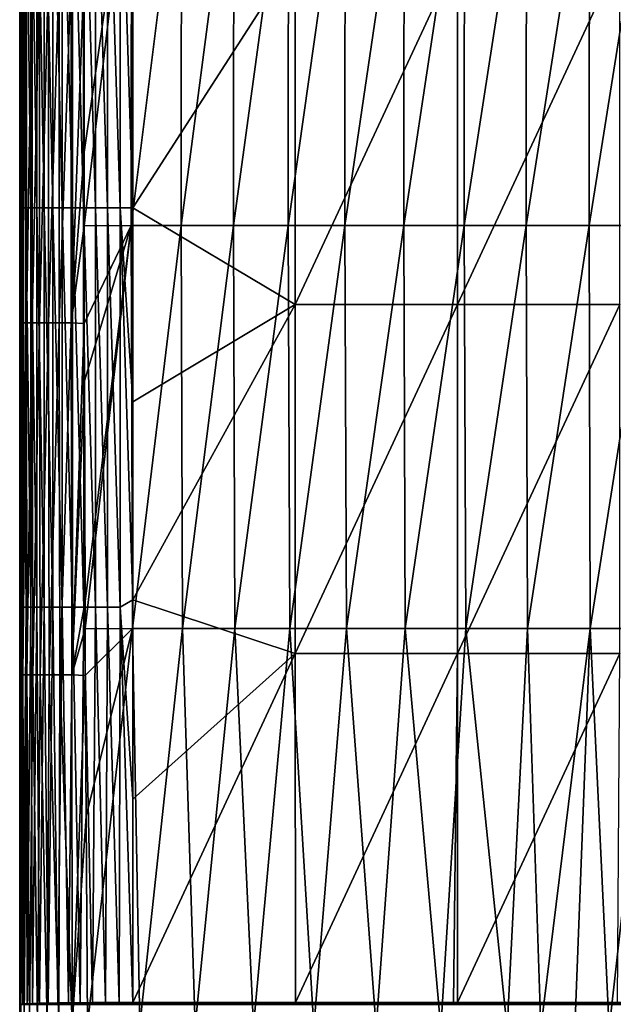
# Model space of a CAD drawing. Header units: metres. Extents: x -24 to 72, y -247 to 22.
# Tile 255 of 256: x -16 to -3, y -102 to -82. Entities that reach past the tile are written whole.
import ezdxf

# ---------------------------------------------------------------- set-up
doc = ezdxf.new("R2010")
doc.units = ezdxf.units.M
doc.layers.add('solid_509589_MEDIA_SW0001', color=7, linetype='CONTINUOUS')

msp = doc.modelspace()

# ---------------------------------------------------------------- linework, layer by layer
at = {"layer": 'solid_509589_MEDIA_SW0001'}
for points in [[(-15.485945, -77.430176, 304.838165), (-15.5, -77.431168, 304.591888), (-15.48597, -85.557648, 305.032135)], [(-15.48597, -85.557648, 305.032135), (-15.5, -77.431168, 304.591888), (-15.5, -77.569687, 304.595428)], [(-15.485945, -77.430176, 304.838165), (-15.48597, -85.557648, 305.032135), (-15.443121, -85.557747, 305.274902)], [(-15.443077, -77.430267, 305.081421), (-15.485945, -77.430176, 304.838165), (-15.443121, -85.557747, 305.274902)], [(-15.443077, -77.430267, 305.081421), (-15.443121, -85.557747, 305.274902), (-15.37195, -85.557846, 305.51181)], [(-15.371891, -77.430359, 305.318878), (-15.443077, -77.430267, 305.081421), (-15.37195, -85.557846, 305.51181)], [(-15.371891, -77.430359, 305.318878), (-15.37195, -85.557846, 305.51181), (-15.273335, -85.557938, 305.73938)], [(-15.273266, -77.43045, 305.546967), (-15.371891, -77.430359, 305.318878), (-15.273335, -85.557938, 305.73938)], [(-15.273266, -77.43045, 305.546967), (-15.273335, -85.557938, 305.73938), (-15.148574, -85.558037, 305.954163)], [(-15.148499, -77.430542, 305.76236), (-15.273266, -77.43045, 305.546967), (-15.148574, -85.558037, 305.954163)], [(-15.148499, -77.430542, 305.76236), (-15.148574, -85.558037, 305.954163), (-14.999347, -85.558128, 306.153351)], [(-14.99927, -77.430634, 305.962158), (-15.148499, -77.430542, 305.76236), (-14.999347, -85.558128, 306.153351)], [(-14.99927, -77.430634, 305.962158), (-14.999347, -85.558128, 306.153351), (-14.82761, -85.558228, 306.334564)], [(-14.827535, -77.430725, 306.144012), (-14.99927, -77.430634, 305.962158), (-14.82761, -85.558228, 306.334564)], [(-14.827535, -77.430725, 306.144012), (-14.82761, -85.558228, 306.334564), (-14.63547, -85.558319, 306.495636)], [(-14.6354, -77.430809, 306.305725), (-14.827535, -77.430725, 306.144012), (-14.63547, -85.558319, 306.495636)], [(-14.6354, -77.430809, 306.305725), (-14.63547, -85.558319, 306.495636), (-14.425139, -85.558403, 306.63446)], [(-14.425076, -77.430893, 306.445251), (-14.6354, -77.430809, 306.305725), (-14.425139, -85.558403, 306.63446)], [(-14.425076, -77.430893, 306.445251), (-14.425139, -85.558403, 306.63446), (-14.199058, -85.558495, 306.749115)], [(-14.199004, -77.430977, 306.560638), (-14.425076, -77.430893, 306.445251), (-14.199058, -85.558495, 306.749115)], [(-14.199004, -77.430977, 306.560638), (-14.199058, -85.558495, 306.749115), (-13.960094, -85.558578, 306.838013)], [(-13.960052, -77.431053, 306.650269), (-14.199004, -77.430977, 306.560638), (-13.960094, -85.558578, 306.838013)], [(-13.960052, -77.431053, 306.650269), (-13.960094, -85.558578, 306.838013), (-13.711668, -85.558662, 306.899841)], [(-13.711638, -77.431129, 306.71286), (-13.960052, -77.431053, 306.650269), (-13.711668, -85.558662, 306.899841)], [(-13.711638, -77.431129, 306.71286), (-13.711668, -85.558662, 306.899841), (-13.457357, -85.558739, 306.933746)], [(-13.457343, -77.431198, 306.747559), (-13.711638, -77.431129, 306.71286), (-13.457357, -85.558739, 306.933746)], [(-13.457343, -77.431198, 306.747559), (-13.457357, -85.558739, 306.933746), (-13.2, -85.557991, 306.93927)], [(-13.2, -81.369247, 306.843201), (-13.457343, -77.431198, 306.747559), (-13.2, -85.557991, 306.93927)], [(-15.5, -81.888191, 304.702362), (-15.5, -77.569687, 304.595428), (-15.486131, -79.938934, 301.420624)], [(-15.48597, -85.557648, 305.032135), (-15.5, -77.569687, 304.595428), (-15.5, -81.888191, 304.702362)], [(-14.188721, -84.424667, 281.262878), (-13.225515, -77.7174, 280.258392), (-14.188011, -85.928574, 281.296692)], [(-14.188721, -84.424667, 281.262878), (-14.187627, -80.733444, 281.177246), (-13.225515, -77.7174, 280.258392)], [(-13.225515, -77.7174, 280.258392), (-13.230633, -85.916588, 280.445953), (-14.188011, -85.928574, 281.296692)], [(-13.225515, -77.7174, 280.258392), (-12.211989, -77.717476, 279.480927), (-13.230633, -85.916588, 280.445953)], [(-12.211989, -77.717476, 279.480927), (-12.218145, -85.916702, 279.664612), (-13.230633, -85.916588, 280.445953)], [(-12.211989, -77.717476, 279.480927), (-11.146713, -77.717491, 278.776001), (-12.218145, -85.916702, 279.664612)], [(-11.146713, -77.717491, 278.776001), (-11.153629, -85.916763, 278.954956), (-12.218145, -85.916702, 279.664612)], [(-10.033902, -77.717461, 278.145996), (-10.041265, -85.916779, 278.319641), (-11.153629, -85.916763, 278.954956)], [(-11.146713, -77.717491, 278.776001), (-10.033902, -77.717461, 278.145996), (-11.153629, -85.916763, 278.954956)], [(-8.877591, -77.717392, 277.592407), (-8.885069, -85.916756, 277.760345), (-10.041265, -85.916779, 278.319641)], [(-10.033902, -77.717461, 278.145996), (-8.877591, -77.717392, 277.592407), (-10.041265, -85.916779, 278.319641)], [(-7.681806, -77.717293, 277.115906), (-7.689069, -85.916702, 277.278015), (-8.885069, -85.916756, 277.760345)], [(-8.877591, -77.717392, 277.592407), (-7.681806, -77.717293, 277.115906), (-8.885069, -85.916756, 277.760345)], [(-6.451297, -77.717178, 276.716492), (-6.458029, -85.916641, 276.872986), (-7.689069, -85.916702, 277.278015)], [(-7.681806, -77.717293, 277.115906), (-6.451297, -77.717178, 276.716492), (-7.689069, -85.916702, 277.278015)], [(-5.191961, -77.717072, 276.394043), (-5.197876, -85.916573, 276.54541), (-6.458029, -85.916641, 276.872986)], [(-6.451297, -77.717178, 276.716492), (-5.191961, -77.717072, 276.394043), (-6.458029, -85.916641, 276.872986)], [(-3.910446, -77.716972, 276.148163), (-3.915298, -85.916512, 276.295227), (-5.197876, -85.916573, 276.54541)], [(-5.191961, -77.717072, 276.394043), (-3.910446, -77.716972, 276.148163), (-5.197876, -85.916573, 276.54541)], [(-2.613441, -77.716904, 275.978607), (-2.61703, -85.916466, 276.122406), (-3.915298, -85.916512, 276.295227)], [(-3.910446, -77.716972, 276.148163), (-2.613441, -77.716904, 275.978607), (-3.915298, -85.916512, 276.295227)], [(-15.5, -81.888191, 304.702362), (-15.486131, -79.938934, 301.420624), (-15.485791, -84.315407, 301.525604)], [(-15.445189, -80.084724, 287.841644), (-15.5, -80.745811, 284.374756), (-15.5, -83.634392, 284.443329)], [(-15.443964, -84.479393, 287.945618), (-15.445189, -80.084724, 287.841644), (-15.5, -83.634392, 284.443329)], [(-15.485791, -84.315407, 301.525604), (-15.486131, -79.938934, 301.420624), (-15.459256, -79.974518, 298.120453)], [(-15.485791, -84.315407, 301.525604), (-15.459256, -79.974518, 298.120453), (-15.458281, -84.355537, 298.225159)], [(-15.458281, -84.355537, 298.225159), (-15.459256, -79.974518, 298.120453), (-15.432451, -80.010704, 294.750763)], [(-15.458281, -84.355537, 298.225159), (-15.432451, -80.010704, 294.750763), (-15.43087, -84.396271, 294.854828)], [(-15.421442, -84.437653, 291.420837), (-15.423198, -80.047539, 291.317047), (-15.445189, -80.084724, 287.841644)], [(-15.421442, -84.437653, 291.420837), (-15.445189, -80.084724, 287.841644), (-15.443964, -84.479393, 287.945618)], [(-15.43087, -84.396271, 294.854828), (-15.432451, -80.010704, 294.750763), (-15.423198, -80.047539, 291.317047)], [(-15.43087, -84.396271, 294.854828), (-15.423198, -80.047539, 291.317047), (-15.421442, -84.437653, 291.420837)], [(-9.897346, -80.427361, 306.75293), (-13.2, -81.369247, 306.843201), (-13.2, -85.557991, 306.93927)], [(-9.897389, -87.526917, 306.910034), (-9.897346, -80.427361, 306.75293), (-13.2, -85.557991, 306.93927)], [(-6.5948, -80.427299, 306.76474), (-9.897346, -80.427361, 306.75293), (-9.897389, -87.526917, 306.910034)], [(-6.594839, -87.526962, 306.910187), (-6.5948, -80.427299, 306.76474), (-9.897389, -87.526917, 306.910034)], [(-6.594839, -87.526962, 306.910187), (-3.293911, -87.526443, 306.964783), (-3.293906, -80.426674, 306.832764)], [(-6.594839, -87.526962, 306.910187), (-3.293906, -80.426674, 306.832764), (-6.5948, -80.427299, 306.76474)], [(-15.489891, -80.734612, 283.974823), (-15.489704, -87.897385, 284.135895), (-15.5, -87.953407, 284.536163)], [(-15.5, -86.5, 284.50647), (-15.489891, -80.734612, 283.974823), (-15.5, -87.953407, 284.536163)], [(-15.5, -83.634392, 284.443329), (-15.5, -80.745811, 284.374756), (-15.489891, -80.734612, 283.974823)], [(-15.5, -86.5, 284.50647), (-15.5, -83.634392, 284.443329), (-15.489891, -80.734612, 283.974823)], [(-15.489891, -80.734612, 283.974823), (-15.443988, -80.734703, 283.578979), (-15.489704, -87.897385, 284.135895)], [(-15.443988, -80.734703, 283.578979), (-15.44361, -87.897469, 283.740479), (-15.489704, -87.897385, 284.135895)], [(-15.443988, -80.734703, 283.578979), (-15.36248, -80.734787, 283.189331), (-15.44361, -87.897469, 283.740479)], [(-15.36248, -80.734787, 283.189331), (-15.361911, -87.897552, 283.351196), (-15.44361, -87.897469, 283.740479)], [(-15.36248, -80.734787, 283.189331), (-15.245894, -80.734871, 282.809265), (-15.361911, -87.897552, 283.351196)], [(-15.245894, -80.734871, 282.809265), (-15.245132, -87.897629, 282.971436), (-15.361911, -87.897552, 283.351196)], [(-15.245894, -80.734871, 282.809265), (-15.095237, -80.734947, 282.442566), (-15.245132, -87.897629, 282.971436)], [(-15.095237, -80.734947, 282.442566), (-15.094282, -87.897705, 282.60495), (-15.245132, -87.897629, 282.971436)], [(-15.095237, -80.734947, 282.442566), (-14.912107, -80.735023, 282.093018), (-15.094282, -87.897705, 282.60495)], [(-14.912107, -80.735023, 282.093018), (-14.910964, -87.897774, 282.255554), (-15.094282, -87.897705, 282.60495)], [(-14.912107, -80.735023, 282.093018), (-14.698534, -80.735092, 281.763977), (-14.910964, -87.897774, 282.255554)], [(-14.698534, -80.735092, 281.763977), (-14.697205, -87.897842, 281.926575), (-14.910964, -87.897774, 282.255554)], [(-14.698534, -80.735092, 281.763977), (-14.456532, -80.735153, 281.45816), (-14.697205, -87.897842, 281.926575)], [(-14.456532, -80.735153, 281.45816), (-14.455023, -87.897911, 281.620697), (-14.697205, -87.897842, 281.926575)], [(-14.456532, -80.735153, 281.45816), (-14.187627, -80.733444, 281.177246), (-14.455023, -87.897911, 281.620697)], [(-14.455023, -87.897911, 281.620697), (-14.187627, -80.733444, 281.177246), (-14.188721, -84.424667, 281.262878)], [(-15.5, -85.56263, 304.786438), (-15.5, -81.888191, 304.702362), (-15.485791, -84.315407, 301.525604)], [(-15.48597, -85.557648, 305.032135), (-15.5, -81.888191, 304.702362), (-15.5, -85.56263, 304.786438)], [(-15.443964, -84.479393, 287.945618), (-15.5, -83.634392, 284.443329), (-15.5, -86.5, 284.50647)], [(-15.5, -85.56263, 304.786438), (-15.485791, -84.315407, 301.525604), (-15.486577, -88.692078, 301.608093)], [(-15.486577, -88.692078, 301.608093), (-15.485791, -84.315407, 301.525604), (-15.458281, -84.355537, 298.225159)], [(-15.443964, -84.479393, 287.945618), (-15.5, -86.5, 284.50647), (-15.5, -87.953407, 284.536163)], [(-15.447259, -88.874237, 288.029572), (-15.443964, -84.479393, 287.945618), (-15.5, -87.953407, 284.536163)], [(-15.486577, -88.692078, 301.608093), (-15.458281, -84.355537, 298.225159), (-15.460625, -88.736801, 298.300964)], [(-15.460625, -88.736801, 298.300964), (-15.458281, -84.355537, 298.225159), (-15.43087, -84.396271, 294.854828)], [(-15.460625, -88.736801, 298.300964), (-15.43087, -84.396271, 294.854828), (-15.434815, -88.782097, 294.928833)], [(-15.425995, -88.828003, 291.498047), (-15.443964, -84.479393, 287.945618), (-15.447259, -88.874237, 288.029572)], [(-15.425995, -88.828003, 291.498047), (-15.421442, -84.437653, 291.420837), (-15.443964, -84.479393, 287.945618)], [(-15.434815, -88.782097, 294.928833), (-15.43087, -84.396271, 294.854828), (-15.421442, -84.437653, 291.420837)], [(-15.434815, -88.782097, 294.928833), (-15.421442, -84.437653, 291.420837), (-15.425995, -88.828003, 291.498047)], [(-14.455023, -87.897911, 281.620697), (-14.188721, -84.424667, 281.262878), (-14.188011, -85.928574, 281.296692)], [(-15.48597, -85.557648, 305.032135), (-15.5, -85.56263, 304.786438), (-15.485873, -93.685501, 305.182373)], [(-15.5, -86.18026, 304.799713), (-15.5, -85.56263, 304.786438), (-15.486577, -88.692078, 301.608093)], [(-15.485873, -93.685501, 305.182373), (-15.5, -85.56263, 304.786438), (-15.5, -86.18026, 304.799713)], [(-15.48597, -85.557648, 305.032135), (-15.485873, -93.685501, 305.182373), (-15.442949, -93.685577, 305.427856)], [(-15.443121, -85.557747, 305.274902), (-15.48597, -85.557648, 305.032135), (-15.442949, -93.685577, 305.427856)], [(-15.443121, -85.557747, 305.274902), (-15.442949, -93.685577, 305.427856), (-15.371722, -93.685646, 305.66748)], [(-15.37195, -85.557846, 305.51181), (-15.443121, -85.557747, 305.274902), (-15.371722, -93.685646, 305.66748)], [(-15.37195, -85.557846, 305.51181), (-15.371722, -93.685646, 305.66748), (-15.273067, -93.685722, 305.897705)], [(-15.273335, -85.557938, 305.73938), (-15.37195, -85.557846, 305.51181), (-15.273067, -93.685722, 305.897705)], [(-15.273335, -85.557938, 305.73938), (-15.273067, -93.685722, 305.897705), (-15.148282, -93.685799, 306.115112)], [(-15.148574, -85.558037, 305.954163), (-15.273335, -85.557938, 305.73938), (-15.148282, -93.685799, 306.115112)], [(-15.148574, -85.558037, 305.954163), (-15.148282, -93.685799, 306.115112), (-14.999048, -93.685867, 306.316895)], [(-14.999347, -85.558128, 306.153351), (-15.148574, -85.558037, 305.954163), (-14.999048, -93.685867, 306.316895)], [(-14.999347, -85.558128, 306.153351), (-14.999048, -93.685867, 306.316895), (-14.827317, -93.685936, 306.500641)], [(-14.82761, -85.558228, 306.334564), (-14.999347, -85.558128, 306.153351), (-14.827317, -93.685936, 306.500641)], [(-14.82761, -85.558228, 306.334564), (-14.827317, -93.685936, 306.500641), (-14.635195, -93.686012, 306.664154)], [(-14.63547, -85.558319, 306.495636), (-14.82761, -85.558228, 306.334564), (-14.635195, -93.686012, 306.664154)], [(-14.63547, -85.558319, 306.495636), (-14.635195, -93.686012, 306.664154), (-14.424891, -93.686081, 306.805359)], [(-14.425139, -85.558403, 306.63446), (-14.63547, -85.558319, 306.495636), (-14.424891, -93.686081, 306.805359)], [(-14.425139, -85.558403, 306.63446), (-14.424891, -93.686081, 306.805359), (-14.198848, -93.68615, 306.922363)], [(-14.199058, -85.558495, 306.749115), (-14.425139, -85.558403, 306.63446), (-14.198848, -93.68615, 306.922363)], [(-14.199058, -85.558495, 306.749115), (-14.198848, -93.68615, 306.922363), (-13.959929, -93.686211, 307.013458)], [(-13.960094, -85.558578, 306.838013), (-14.199058, -85.558495, 306.749115), (-13.959929, -93.686211, 307.013458)], [(-13.960094, -85.558578, 306.838013), (-13.959929, -93.686211, 307.013458), (-13.711553, -93.686279, 307.077393)], [(-13.711668, -85.558662, 306.899841), (-13.960094, -85.558578, 306.838013), (-13.711553, -93.686279, 307.077393)], [(-13.711668, -85.558662, 306.899841), (-13.711553, -93.686279, 307.077393), (-13.457298, -93.68634, 307.113312)], [(-13.457357, -85.558739, 306.933746), (-13.711668, -85.558662, 306.899841), (-13.457298, -93.68634, 307.113312)], [(-13.2, -89.505249, 307.028931), (-13.2, -85.557991, 306.93927), (-13.457357, -85.558739, 306.933746)], [(-13.457357, -85.558739, 306.933746), (-13.457298, -93.68634, 307.113312), (-13.2, -93.531204, 307.117462)], [(-13.2, -89.505249, 307.028931), (-13.457357, -85.558739, 306.933746), (-13.2, -93.531204, 307.117462)], [(-9.897389, -87.526917, 306.910034), (-13.2, -85.557991, 306.93927), (-13.2, -89.505249, 307.028931)], [(-14.455023, -87.897911, 281.620697), (-14.188011, -85.928574, 281.296692), (-14.185928, -87.91024, 281.339966)], [(-14.185928, -87.91024, 281.339966), (-14.188011, -85.928574, 281.296692), (-13.230633, -85.916588, 280.445953)], [(-14.184048, -89.077187, 281.364655), (-14.185928, -87.91024, 281.339966), (-13.230633, -85.916588, 280.445953)], [(-14.171784, -93.571175, 281.452576), (-14.184048, -89.077187, 281.364655), (-13.230633, -85.916588, 280.445953)], [(-14.171784, -93.571175, 281.452576), (-13.230633, -85.916588, 280.445953), (-14.169686, -94.122543, 281.462463)], [(-13.230633, -85.916588, 280.445953), (-13.206524, -94.115936, 280.615662), (-14.169686, -94.122543, 281.462463)], [(-13.230633, -85.916588, 280.445953), (-12.218145, -85.916702, 279.664612), (-13.206524, -94.115936, 280.615662)], [(-12.218145, -85.916702, 279.664612), (-12.189395, -94.116035, 279.835876), (-13.206524, -94.115936, 280.615662)], [(-12.218145, -85.916702, 279.664612), (-11.153629, -85.916763, 278.954956), (-12.189395, -94.116035, 279.835876)], [(-11.153629, -85.916763, 278.954956), (-11.121665, -94.116096, 279.125702), (-12.189395, -94.116035, 279.835876)], [(-11.153629, -85.916763, 278.954956), (-10.041265, -85.916779, 278.319641), (-11.121665, -94.116096, 279.125702)], [(-10.041265, -85.916779, 278.319641), (-10.007667, -94.116135, 278.488037), (-11.121665, -94.116096, 279.125702)], [(-10.041265, -85.916779, 278.319641), (-8.885069, -85.916756, 277.760345), (-10.007667, -94.116135, 278.488037)], [(-8.885069, -85.916756, 277.760345), (-8.851473, -94.116142, 277.925018), (-10.007667, -94.116135, 278.488037)], [(-8.885069, -85.916756, 277.760345), (-7.689069, -85.916702, 277.278015), (-8.851473, -94.116142, 277.925018)], [(-7.689069, -85.916702, 277.278015), (-7.657077, -94.116135, 277.438019), (-8.851473, -94.116142, 277.925018)], [(-7.689069, -85.916702, 277.278015), (-6.458029, -85.916641, 276.872986), (-7.657077, -94.116135, 277.438019)], [(-6.458029, -85.916641, 276.872986), (-6.429135, -94.116112, 277.027954), (-7.657077, -94.116135, 277.438019)], [(-6.458029, -85.916641, 276.872986), (-5.197876, -85.916573, 276.54541), (-6.429135, -94.116112, 277.027954)], [(-5.197876, -85.916573, 276.54541), (-5.1734, -94.116089, 276.695465), (-6.429135, -94.116112, 277.027954)], [(-5.197876, -85.916573, 276.54541), (-3.915298, -85.916512, 276.295227), (-5.1734, -94.116089, 276.695465)], [(-3.915298, -85.916512, 276.295227), (-3.896339, -94.116066, 276.441071), (-5.1734, -94.116089, 276.695465)], [(-3.915298, -85.916512, 276.295227), (-2.61703, -85.916466, 276.122406), (-3.896339, -94.116066, 276.441071)], [(-2.61703, -85.916466, 276.122406), (-2.604423, -94.116043, 276.265137), (-3.896339, -94.116066, 276.441071)], [(-15.5, -90.345612, 304.881012), (-15.5, -86.18026, 304.799713), (-15.486577, -88.692078, 301.608093)], [(-15.485873, -93.685501, 305.182373), (-15.5, -86.18026, 304.799713), (-15.5, -90.345612, 304.881012)], [(-9.897389, -87.526917, 306.910034), (-13.2, -89.505249, 307.028931), (-13.2, -93.531204, 307.117462)], [(-9.898081, -94.626343, 307.082794), (-9.897389, -87.526917, 306.910034), (-13.2, -93.531204, 307.117462)], [(-6.594839, -87.526962, 306.910187), (-9.897389, -87.526917, 306.910034), (-9.898081, -94.626343, 307.082794)], [(-6.595336, -94.626442, 307.076843), (-6.594839, -87.526962, 306.910187), (-9.898081, -94.626343, 307.082794)], [(-6.595336, -94.626442, 307.076843), (-3.293782, -94.626099, 307.110443), (-3.293911, -87.526443, 306.964783)], [(-6.595336, -94.626442, 307.076843), (-3.293911, -87.526443, 306.964783), (-6.594839, -87.526962, 306.910187)], [(-15.489704, -87.897385, 284.135895), (-15.487508, -95.060501, 284.255676), (-15.5, -95.07708, 284.652008)], [(-15.5, -94.660149, 284.64682), (-15.489704, -87.897385, 284.135895), (-15.5, -95.07708, 284.652008)], [(-15.5, -91.37722, 284.598633), (-15.5, -87.953407, 284.536163), (-15.489704, -87.897385, 284.135895)], [(-15.5, -94.660149, 284.64682), (-15.5, -91.37722, 284.598633), (-15.489704, -87.897385, 284.135895)], [(-15.489704, -87.897385, 284.135895), (-15.44361, -87.897469, 283.740479), (-15.487508, -95.060501, 284.255676)], [(-15.44361, -87.897469, 283.740479), (-15.439171, -95.060562, 283.863159), (-15.487508, -95.060501, 284.255676)], [(-15.44361, -87.897469, 283.740479), (-15.361911, -87.897552, 283.351196), (-15.439171, -95.060562, 283.863159)], [(-15.361911, -87.897552, 283.351196), (-15.355195, -95.060623, 283.476685), (-15.439171, -95.060562, 283.863159)], [(-15.361911, -87.897552, 283.351196), (-15.245132, -87.897629, 282.971436), (-15.355195, -95.060623, 283.476685)], [(-15.245132, -87.897629, 282.971436), (-15.236123, -95.060677, 283.099579), (-15.355195, -95.060623, 283.476685)], [(-15.245132, -87.897629, 282.971436), (-15.094282, -87.897705, 282.60495), (-15.236123, -95.060677, 283.099579)], [(-15.094282, -87.897705, 282.60495), (-15.082981, -95.06073, 282.735626), (-15.236123, -95.060677, 283.099579)], [(-15.094282, -87.897705, 282.60495), (-14.910964, -87.897774, 282.255554), (-15.082981, -95.06073, 282.735626)], [(-14.910964, -87.897774, 282.255554), (-14.897386, -95.060783, 282.388611), (-15.082981, -95.06073, 282.735626)], [(-14.910964, -87.897774, 282.255554), (-14.697205, -87.897842, 281.926575), (-14.897386, -95.060783, 282.388611)], [(-14.697205, -87.897842, 281.926575), (-14.681383, -95.060829, 282.061798), (-14.897386, -95.060783, 282.388611)], [(-14.697205, -87.897842, 281.926575), (-14.455023, -87.897911, 281.620697), (-14.681383, -95.060829, 282.061798)], [(-14.455023, -87.897911, 281.620697), (-14.437006, -95.060883, 281.757935), (-14.681383, -95.060829, 282.061798)], [(-14.455023, -87.897911, 281.620697), (-14.185928, -87.91024, 281.339966), (-14.437006, -95.060883, 281.757935)], [(-14.437006, -95.060883, 281.757935), (-14.185928, -87.91024, 281.339966), (-14.184048, -89.077187, 281.364655)], [(-15.447259, -88.874237, 288.029572), (-15.5, -87.953407, 284.536163), (-15.5, -91.37722, 284.598633)], [(-15.5, -90.345612, 304.881012), (-15.486577, -88.692078, 301.608093), (-15.488734, -93.068993, 301.660919)], [(-15.488734, -93.068993, 301.660919), (-15.486577, -88.692078, 301.608093), (-15.460625, -88.736801, 298.300964)], [(-15.456056, -93.26931, 288.086945), (-15.447259, -88.874237, 288.029572), (-15.5, -91.37722, 284.598633)], [(-15.488734, -93.068993, 301.660919), (-15.460625, -88.736801, 298.300964), (-15.46701, -93.118385, 298.339508)], [(-15.46701, -93.118385, 298.339508), (-15.460625, -88.736801, 298.300964), (-15.434815, -88.782097, 294.928833)], [(-15.46701, -93.118385, 298.339508), (-15.434815, -88.782097, 294.928833), (-15.445487, -93.168251, 294.964233)], [(-15.438225, -93.218651, 291.540863), (-15.447259, -88.874237, 288.029572), (-15.456056, -93.26931, 288.086945)], [(-15.438225, -93.218651, 291.540863), (-15.425995, -88.828003, 291.498047), (-15.447259, -88.874237, 288.029572)], [(-15.445487, -93.168251, 294.964233), (-15.434815, -88.782097, 294.928833), (-15.425995, -88.828003, 291.498047)], [(-15.445487, -93.168251, 294.964233), (-15.425995, -88.828003, 291.498047), (-15.438225, -93.218651, 291.540863)], [(-14.437006, -95.060883, 281.757935), (-14.184048, -89.077187, 281.364655), (-14.171784, -93.571175, 281.452576)], [(-15.5, -93.696274, 304.93399), (-15.5, -90.345612, 304.881012), (-15.488734, -93.068993, 301.660919)], [(-15.485873, -93.685501, 305.182373), (-15.5, -90.345612, 304.881012), (-15.5, -93.696274, 304.93399)], [(-15.456056, -93.26931, 288.086945), (-15.5, -91.37722, 284.598633), (-15.5, -94.660149, 284.64682)], [(-15.5, -93.696274, 304.93399), (-15.488734, -93.068993, 301.660919), (-15.492506, -97.446236, 301.67691)], [(-15.492506, -97.446236, 301.67691), (-15.488734, -93.068993, 301.660919), (-15.46701, -93.118385, 298.339508)], [(-15.492506, -97.446236, 301.67691), (-15.46701, -93.118385, 298.339508), (-15.478161, -97.500366, 298.332458)], [(-15.478161, -97.500366, 298.332458), (-15.46701, -93.118385, 298.339508), (-15.445487, -93.168251, 294.964233)], [(-15.456056, -93.26931, 288.086945), (-15.5, -94.660149, 284.64682), (-15.5, -95.07708, 284.652008)], [(-15.471334, -97.664673, 288.111053), (-15.456056, -93.26931, 288.086945), (-15.5, -95.07708, 284.652008)], [(-15.478161, -97.500366, 298.332458), (-15.445487, -93.168251, 294.964233), (-15.464086, -97.55481, 294.952484)], [(-15.459501, -97.609657, 291.541412), (-15.456056, -93.26931, 288.086945), (-15.471334, -97.664673, 288.111053)], [(-15.464086, -97.55481, 294.952484), (-15.445487, -93.168251, 294.964233), (-15.438225, -93.218651, 291.540863)], [(-15.464086, -97.55481, 294.952484), (-15.438225, -93.218651, 291.540863), (-15.459501, -97.609657, 291.541412)], [(-15.459501, -97.609657, 291.541412), (-15.438225, -93.218651, 291.540863), (-15.456056, -93.26931, 288.086945)], [(-13.2, -97.589844, 307.201721), (-13.2, -93.531204, 307.117462), (-13.457298, -93.68634, 307.113312)], [(-9.898081, -94.626343, 307.082794), (-13.2, -93.531204, 307.117462), (-13.2, -97.589844, 307.201721)], [(-15.485873, -93.685501, 305.182373), (-15.5, -93.696274, 304.93399), (-15.483251, -101.760452, 305.276978)], [(-15.5, -94.311638, 304.942322), (-15.5, -93.696274, 304.93399), (-15.492506, -97.446236, 301.67691)], [(-15.483251, -101.760452, 305.276978), (-15.5, -93.696274, 304.93399), (-15.5, -94.311638, 304.942322)], [(-15.442949, -93.685577, 305.427856), (-15.485873, -93.685501, 305.182373), (-15.483251, -101.760452, 305.276978)], [(-15.442949, -93.685577, 305.427856), (-15.483251, -101.760452, 305.276978), (-15.4332, -101.755714, 305.548431)], [(-15.371722, -93.685646, 305.66748), (-15.442949, -93.685577, 305.427856), (-15.4332, -101.755714, 305.548431)], [(-15.371722, -93.685646, 305.66748), (-15.4332, -101.755714, 305.548431), (-15.350752, -101.751122, 305.811707)], [(-15.273067, -93.685722, 305.897705), (-15.371722, -93.685646, 305.66748), (-15.350752, -101.751122, 305.811707)], [(-15.273067, -93.685722, 305.897705), (-15.350752, -101.751122, 305.811707), (-15.237285, -101.746742, 306.062622)], [(-15.148282, -93.685799, 306.115112), (-15.273067, -93.685722, 305.897705), (-15.237285, -101.746742, 306.062622)], [(-15.148282, -93.685799, 306.115112), (-15.237285, -101.746742, 306.062622), (-15.094075, -101.74263, 306.298187)], [(-14.999048, -93.685867, 306.316895), (-15.148282, -93.685799, 306.115112), (-15.094075, -101.74263, 306.298187)], [(-14.999048, -93.685867, 306.316895), (-15.094075, -101.74263, 306.298187), (-14.923299, -101.738846, 306.514771)], [(-14.827317, -93.685936, 306.500641), (-14.999048, -93.685867, 306.316895), (-14.923299, -101.738846, 306.514771)], [(-14.827317, -93.685936, 306.500641), (-14.923299, -101.738846, 306.514771), (-14.727106, -101.735443, 306.709686)], [(-14.635195, -93.686012, 306.664154), (-14.827317, -93.685936, 306.500641), (-14.727106, -101.735443, 306.709686)], [(-14.635195, -93.686012, 306.664154), (-14.727106, -101.735443, 306.709686), (-14.508927, -101.732483, 306.879395)], [(-14.424891, -93.686081, 306.805359), (-14.635195, -93.686012, 306.664154), (-14.508927, -101.732483, 306.879395)], [(-14.424891, -93.686081, 306.805359), (-14.508927, -101.732483, 306.879395), (-14.271493, -101.729996, 307.021698)], [(-14.437006, -95.060883, 281.757935), (-14.171784, -93.571175, 281.452576), (-14.169686, -94.122543, 281.462463)], [(-14.198848, -93.68615, 306.922363), (-14.424891, -93.686081, 306.805359), (-14.271493, -101.729996, 307.021698)], [(-14.198848, -93.68615, 306.922363), (-14.271493, -101.729996, 307.021698), (-14.018396, -101.728035, 307.134277)], [(-13.959929, -93.686211, 307.013458), (-14.198848, -93.68615, 306.922363), (-14.018396, -101.728035, 307.134277)], [(-13.959929, -93.686211, 307.013458), (-14.018396, -101.728035, 307.134277), (-13.752646, -101.726608, 307.21579)], [(-13.711553, -93.686279, 307.077393), (-13.959929, -93.686211, 307.013458), (-13.752646, -101.726608, 307.21579)], [(-13.711553, -93.686279, 307.077393), (-13.752646, -101.726608, 307.21579), (-13.478497, -101.725754, 307.264801)], [(-13.457298, -93.68634, 307.113312), (-13.711553, -93.686279, 307.077393), (-13.478497, -101.725754, 307.264801)], [(-13.457298, -93.68634, 307.113312), (-13.478497, -101.725754, 307.264801), (-13.2, -101.725487, 307.280334)], [(-13.2, -97.589844, 307.201721), (-13.457298, -93.68634, 307.113312), (-13.2, -101.725487, 307.280334)], [(-14.437006, -95.060883, 281.757935), (-14.169686, -94.122543, 281.462463), (-14.165737, -95.074806, 281.479004)], [(-14.165737, -95.074806, 281.479004), (-14.169686, -94.122543, 281.462463), (-13.206524, -94.115936, 280.615662)], [(-14.151267, -97.934311, 281.524323), (-14.165737, -95.074806, 281.479004), (-13.206524, -94.115936, 280.615662)], [(-14.12199, -102.174126, 281.577637), (-14.151267, -97.934311, 281.524323), (-13.206524, -94.115936, 280.615662)], [(-13.056138, -102.18988, 280.675262), (-14.12199, -102.174126, 281.577637), (-13.206524, -94.115936, 280.615662)], [(-13.056138, -102.18988, 280.675262), (-13.206524, -94.115936, 280.615662), (-12.189395, -94.116035, 279.835876)], [(-11.928949, -102.204338, 279.846954), (-13.056138, -102.18988, 280.675262), (-12.189395, -94.116035, 279.835876)], [(-11.928949, -102.204338, 279.846954), (-12.189395, -94.116035, 279.835876), (-11.121665, -94.116096, 279.125702)], [(-10.747917, -102.217407, 279.098083), (-11.928949, -102.204338, 279.846954), (-11.121665, -94.116096, 279.125702)], [(-10.747917, -102.217407, 279.098083), (-11.121665, -94.116096, 279.125702), (-10.007667, -94.116135, 278.488037)], [(-9.519592, -102.229019, 278.43277), (-10.747917, -102.217407, 279.098083), (-10.007667, -94.116135, 278.488037)], [(-9.519592, -102.229019, 278.43277), (-10.007667, -94.116135, 278.488037), (-8.851473, -94.116142, 277.925018)], [(-8.248971, -102.239128, 277.853729), (-9.519592, -102.229019, 278.43277), (-8.851473, -94.116142, 277.925018)], [(-8.248971, -102.239128, 277.853729), (-8.851473, -94.116142, 277.925018), (-7.657077, -94.116135, 277.438019)], [(-6.937509, -102.247711, 277.361908), (-8.248971, -102.239128, 277.853729), (-7.657077, -94.116135, 277.438019)], [(-6.937509, -102.247711, 277.361908), (-7.657077, -94.116135, 277.438019), (-6.429135, -94.116112, 277.027954)], [(-5.588737, -102.254738, 276.959167), (-6.937509, -102.247711, 277.361908), (-6.429135, -94.116112, 277.027954)], [(-5.588737, -102.254738, 276.959167), (-6.429135, -94.116112, 277.027954), (-5.1734, -94.116089, 276.695465)], [(-4.902458, -102.25766, 276.792084), (-5.588737, -102.254738, 276.959167), (-5.1734, -94.116089, 276.695465)], [(-4.902458, -102.25766, 276.792084), (-5.1734, -94.116089, 276.695465), (-3.896339, -94.116066, 276.441071)], [(-4.210375, -102.260162, 276.648438), (-4.902458, -102.25766, 276.792084), (-3.896339, -94.116066, 276.441071)], [(-3.513807, -102.26226, 276.528534), (-4.210375, -102.260162, 276.648438), (-3.896339, -94.116066, 276.441071)], [(-3.513807, -102.26226, 276.528534), (-3.896339, -94.116066, 276.441071), (-2.604423, -94.116043, 276.265137)], [(-2.814201, -102.263931, 276.432617), (-3.513807, -102.26226, 276.528534), (-2.604423, -94.116043, 276.265137)], [(-15.5, -98.117508, 304.982727), (-15.5, -94.311638, 304.942322), (-15.492506, -97.446236, 301.67691)], [(-15.483251, -101.760452, 305.276978), (-15.5, -94.311638, 304.942322), (-15.5, -98.117508, 304.982727)], [(-9.898081, -94.626343, 307.082794), (-13.2, -97.589844, 307.201721), (-13.2, -101.725487, 307.280334)], [(-9.898081, -94.626343, 307.082794), (-13.2, -101.725487, 307.280334), (-9.89193, -101.725693, 307.268402)], [(-6.595336, -94.626442, 307.076843), (-9.898081, -94.626343, 307.082794), (-9.89193, -101.725693, 307.268402)], [(-6.595336, -94.626442, 307.076843), (-9.89193, -101.725693, 307.268402), (-6.67942, -101.725731, 307.266327)], [(-6.595336, -94.626442, 307.076843), (-6.67942, -101.725731, 307.266327), (-6.598808, -101.725723, 307.266388)], [(-3.293782, -94.626099, 307.110443), (-6.598808, -101.725723, 307.266388), (-3.340794, -101.725639, 307.271362)], [(-6.595336, -94.626442, 307.076843), (-6.598808, -101.725723, 307.266388), (-3.293782, -94.626099, 307.110443)], [(-15.5, -98.671608, 284.68692), (-15.5, -95.07708, 284.652008), (-15.487508, -95.060501, 284.255676)], [(-15.5, -102.119591, 284.702057), (-15.5, -98.671608, 284.68692), (-15.487508, -95.060501, 284.255676)], [(-15.477884, -102.127281, 284.261505), (-15.5, -102.119591, 284.702057), (-15.487508, -95.060501, 284.255676)], [(-15.471334, -97.664673, 288.111053), (-15.5, -95.07708, 284.652008), (-15.5, -98.671608, 284.68692)], [(-15.477884, -102.127281, 284.261505), (-15.487508, -95.060501, 284.255676), (-15.439171, -95.060562, 283.863159)], [(-15.410111, -102.134865, 283.826996), (-15.477884, -102.127281, 284.261505), (-15.439171, -95.060562, 283.863159)], [(-15.410111, -102.134865, 283.826996), (-15.439171, -95.060562, 283.863159), (-15.355195, -95.060623, 283.476685)], [(-15.297442, -102.142281, 283.401978), (-15.410111, -102.134865, 283.826996), (-15.355195, -95.060623, 283.476685)], [(-15.297442, -102.142281, 283.401978), (-15.355195, -95.060623, 283.476685), (-15.236123, -95.060677, 283.099579)], [(-15.141246, -102.149452, 282.991333), (-15.297442, -102.142281, 283.401978), (-15.236123, -95.060677, 283.099579)], [(-15.141246, -102.149452, 282.991333), (-15.236123, -95.060677, 283.099579), (-15.082981, -95.06073, 282.735626)], [(-14.943219, -102.156288, 282.599518), (-15.141246, -102.149452, 282.991333), (-15.082981, -95.06073, 282.735626)], [(-14.943219, -102.156288, 282.599518), (-15.082981, -95.06073, 282.735626), (-14.897386, -95.060783, 282.388611)], [(-14.70558, -102.162727, 282.230713), (-14.943219, -102.156288, 282.599518), (-14.897386, -95.060783, 282.388611)], [(-14.70558, -102.162727, 282.230713), (-14.897386, -95.060783, 282.388611), (-14.681383, -95.060829, 282.061798)], [(-14.431142, -102.168686, 281.88916), (-14.70558, -102.162727, 282.230713), (-14.681383, -95.060829, 282.061798)], [(-14.431142, -102.168686, 281.88916), (-14.681383, -95.060829, 282.061798), (-14.437006, -95.060883, 281.757935)], [(-14.431142, -102.168686, 281.88916), (-14.437006, -95.060883, 281.757935), (-14.165737, -95.074806, 281.479004)], [(-14.431142, -102.168686, 281.88916), (-14.165737, -95.074806, 281.479004), (-14.151267, -97.934311, 281.524323)], [(-15.5, -98.117508, 304.982727), (-15.492506, -97.446236, 301.67691), (-15.497246, -101.82415, 301.62793)], [(-15.492506, -97.446236, 301.67691), (-15.478161, -97.500366, 298.332458), (-15.497246, -101.82415, 301.62793)], [(-15.497246, -101.82415, 301.62793), (-15.478161, -97.500366, 298.332458), (-15.494814, -101.883278, 298.240356)], [(-15.494814, -101.883278, 298.240356), (-15.478161, -97.500366, 298.332458), (-15.464086, -97.55481, 294.952484)], [(-15.494075, -102.058205, 288.218781), (-15.471334, -97.664673, 288.111053), (-15.5, -98.671608, 284.68692)], [(-15.494814, -101.883278, 298.240356), (-15.464086, -97.55481, 294.952484), (-15.492143, -101.93795, 295.108032)], [(-15.491178, -101.998703, 291.627441), (-15.471334, -97.664673, 288.111053), (-15.494075, -102.058205, 288.218781)], [(-15.492143, -101.93795, 295.108032), (-15.464086, -97.55481, 294.952484), (-15.491979, -101.941643, 294.896729)], [(-15.464086, -97.55481, 294.952484), (-15.459501, -97.609657, 291.541412), (-15.491979, -101.941643, 294.896729)], [(-15.491979, -101.941643, 294.896729), (-15.459501, -97.609657, 291.541412), (-15.491178, -101.998703, 291.627441)], [(-15.459501, -97.609657, 291.541412), (-15.471334, -97.664673, 288.111053), (-15.491178, -101.998703, 291.627441)], [(-14.431142, -102.168686, 281.88916), (-14.151267, -97.934311, 281.524323), (-14.12199, -102.174126, 281.577637)], [(-15.5, -98.117508, 304.982727), (-15.497246, -101.82415, 301.62793), (-15.5, -101.765259, 305.001404)], [(-15.483251, -101.760452, 305.276978), (-15.5, -98.117508, 304.982727), (-15.5, -101.765259, 305.001404)], [(-15.494075, -102.058205, 288.218781), (-15.5, -98.671608, 284.68692), (-15.5, -102.119591, 284.702057)], [(-15.483251, -101.760452, 305.276978), (15.483443, -101.760437, 305.277863), (-15.4332, -101.755714, 305.548431)], [(-15.4332, -101.755714, 305.548431), (15.433239, -101.755653, 305.552032), (-15.350752, -101.751122, 305.811707)], [(-15.4332, -101.755714, 305.548431), (15.483443, -101.760437, 305.277863), (15.433239, -101.755653, 305.552032)], [(-15.350752, -101.751122, 305.811707), (15.350479, -101.751007, 305.818207), (-15.237285, -101.746742, 306.062622)], [(-15.350752, -101.751122, 305.811707), (15.433239, -101.755653, 305.552032), (15.350479, -101.751007, 305.818207)], [(-15.237285, -101.746742, 306.062622), (15.237247, -101.746597, 306.070831), (-15.094075, -101.74263, 306.298187)], [(-15.237285, -101.746742, 306.062622), (15.350479, -101.751007, 305.818207), (15.237247, -101.746597, 306.070831)], [(-15.094075, -101.74263, 306.298187), (15.095277, -101.742485, 306.306335), (-14.923299, -101.738846, 306.514771)], [(-15.094075, -101.74263, 306.298187), (15.237247, -101.746597, 306.070831), (15.095277, -101.742485, 306.306335)], [(-14.923299, -101.738846, 306.514771), (14.926394, -101.738724, 306.522003), (-14.727106, -101.735443, 306.709686)], [(-14.923299, -101.738846, 306.514771), (15.095277, -101.742485, 306.306335), (14.926394, -101.738724, 306.522003)], [(-14.727106, -101.735443, 306.709686), (14.731545, -101.735329, 306.716461), (-14.508927, -101.732483, 306.879395)], [(-14.727106, -101.735443, 306.709686), (14.926394, -101.738724, 306.522003), (14.731545, -101.735329, 306.716461)], [(-14.508927, -101.732483, 306.879395), (14.512373, -101.732338, 306.887695), (-14.271493, -101.729996, 307.021698)], [(-14.508927, -101.732483, 306.879395), (14.731545, -101.735329, 306.716461), (14.512373, -101.732338, 306.887695)], [(-14.271493, -101.729996, 307.021698), (14.271921, -101.729805, 307.032867), (-14.018396, -101.728035, 307.134277)], [(-14.271493, -101.729996, 307.021698), (14.512373, -101.732338, 306.887695), (14.271921, -101.729805, 307.032867)], [(-14.018396, -101.728035, 307.134277), (14.016536, -101.727791, 307.148102), (-13.752646, -101.726608, 307.21579)], [(-14.018396, -101.728035, 307.134277), (14.271921, -101.729805, 307.032867), (14.016536, -101.727791, 307.148102)], [(-13.752646, -101.726608, 307.21579), (13.750426, -101.726334, 307.231567), (-13.478497, -101.725754, 307.264801)], [(-13.752646, -101.726608, 307.21579), (14.016536, -101.727791, 307.148102), (13.750426, -101.726334, 307.231567)], [(-9.89193, -101.725693, 307.268402), (-13.2, -101.725487, 307.280334), (-13.478497, -101.725754, 307.264801)], [(-6.67942, -101.725731, 307.266327), (-9.89193, -101.725693, 307.268402), (-13.478497, -101.725754, 307.264801)], [(-6.67942, -101.725731, 307.266327), (-13.478497, -101.725754, 307.264801), (13.750426, -101.726334, 307.231567)], [(-6.598808, -101.725723, 307.266388), (-6.67942, -101.725731, 307.266327), (13.750426, -101.726334, 307.231567)], [(-3.340794, -101.725639, 307.271362), (-6.598808, -101.725723, 307.266388), (13.750426, -101.726334, 307.231567)], [(-15.5, -101.765259, 305.001404), (15.5, -101.765259, 305.001404), (15.483443, -101.760437, 305.277863)], [(-15.483251, -101.760452, 305.276978), (-15.5, -101.765259, 305.001404), (15.483443, -101.760437, 305.277863)]]:
    msp.add_3dface(points, dxfattribs=at)

doc.saveas('drawing.dxf')
